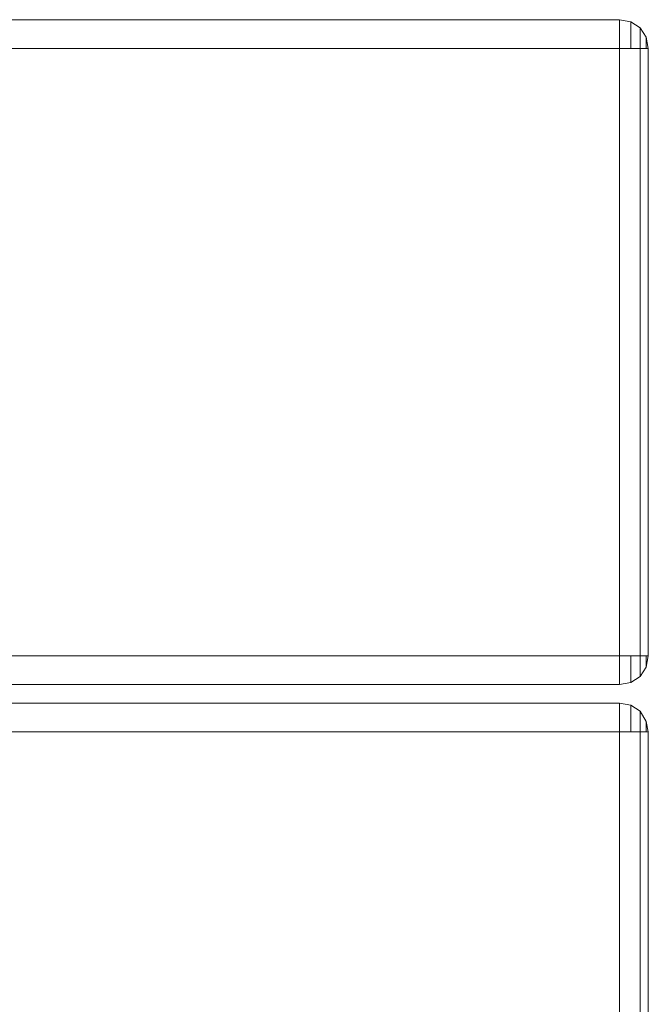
# Model space of a CAD drawing. Header units: millimetres. Extents: x 0 to 74930, y -1933 to 40510.
# Tile 101 of 256: x 40433 to 40563, y 10973 to 11176. Entities that reach past the tile are written whole.
import ezdxf

# ---------------------------------------------------------------- set-up
doc = ezdxf.new("R2010")
doc.units = ezdxf.units.MM
doc.header["$LTSCALE"] = 100
doc.layers.add('T--L9071_TERREIN_INR_Tafels', color=30, linetype='Continuous')

# ---------------------------------------------------------------- blocks, each defined once
blk = doc.blocks.new('Picknicktafel 180x160cm')
at = {"layer": 'T--L9071_TERREIN_INR_Tafels', "color": 30, "lineweight": 0}
for p, q in [((1794.09, 1144.76), (6.12, 1144.76)), ((1794.09, 1144.76), (6.12, 1144.76)), ((6.12, 1144.76), (1794.09, 1144.76)), ((6.12, 1144.76), (1794.09, 1144.76)), ((1794.09, 1144.76), (1796.41, 1144.34)), ((1796.41, 1144.34), (1794.09, 1144.76)), ((1794.09, 1144.34), (1794.09, 1144.76)), ((1794.09, 1144.76), (1794.09, 1144.34)), ((1794.09, 1143.07), (1794.09, 1144.34)), ((1794.09, 1144.34), (1794.09, 1143.07)), ((1796.41, 1144.34), (1798.31, 1143.07)), ((1798.31, 1143.07), (1796.41, 1144.34)), ((1796.41, 1143.92), (1796.41, 1144.34)), ((1796.41, 1144.34), (1796.41, 1143.92)), ((1794.09, 1141.18), (1794.09, 1143.07)), ((1794.09, 1143.07), (1794.09, 1141.18)), ((1796.41, 1142.65), (1796.41, 1143.92)), ((1796.41, 1143.92), (1796.41, 1142.65)), ((1796.41, 1140.96), (1796.41, 1142.65)), ((1796.41, 1142.65), (1796.41, 1140.96)), ((1798.31, 1143.07), (1799.58, 1141.18)), ((1799.58, 1141.18), (1798.31, 1143.07)), ((1798.31, 1142.44), (1798.31, 1143.07)), ((1798.31, 1143.07), (1798.31, 1142.44)), ((1798.31, 1140.96), (1798.31, 1142.44)), ((1798.31, 1142.44), (1798.31, 1140.96)), ((1794.09, 1138.85), (1794.09, 1141.18)), ((1794.09, 1141.18), (1794.09, 1138.85)), ((1796.41, 1138.85), (1796.41, 1140.96)), ((1796.41, 1140.96), (1796.41, 1138.85)), ((1798.31, 1138.85), (1798.31, 1140.96)), ((1798.31, 1140.96), (1798.31, 1138.85)), ((1799.58, 1141.18), (1800, 1138.85)), ((1800, 1138.85), (1799.58, 1141.18)), ((1799.58, 1140.75), (1799.58, 1141.18)), ((1799.58, 1141.18), (1799.58, 1140.75)), ((1799.58, 1139.91), (1799.58, 1140.75)), ((1799.58, 1140.75), (1799.58, 1139.91)), ((1794.09, 1138.85), (6.12, 1138.85)), ((1794.09, 1138.85), (6.12, 1138.85)), ((6.12, 1138.85), (1794.09, 1138.85)), ((6.12, 1138.85), (1794.09, 1138.85)), ((1796.41, 1138.85), (1794.09, 1138.85)), ((1794.09, 1138.85), (1796.41, 1138.85)), ((1794.09, 1013.67), (1794.09, 1138.85)), ((1794.09, 1138.85), (1794.09, 1013.67)), ((1798.31, 1138.85), (1796.41, 1138.85)), ((1796.41, 1138.85), (1798.31, 1138.85)), ((1799.58, 1138.85), (1798.31, 1138.85)), ((1798.31, 1138.85), (1799.58, 1138.85)), ((1798.31, 1013.67), (1798.31, 1138.85)), ((1798.31, 1138.85), (1798.31, 1013.67)), ((1799.58, 1138.85), (1799.58, 1139.91)), ((1799.58, 1139.91), (1799.58, 1138.85)), ((1800, 1138.85), (1799.58, 1138.85)), ((1799.58, 1138.85), (1800, 1138.85)), ((1800, 1013.67), (1800, 1138.85)), ((1800, 1138.85), (1800, 1013.67)), ((1794.09, 1013.67), (6.12, 1013.67)), ((1794.09, 1013.67), (6.12, 1013.67)), ((6.12, 1013.67), (1794.09, 1013.67)), ((6.12, 1013.67), (1794.09, 1013.67)), ((1794.09, 1013.67), (1796.41, 1013.67)), ((1796.41, 1013.67), (1794.09, 1013.67)), ((1794.09, 1011.35), (1794.09, 1013.67)), ((1794.09, 1013.67), (1794.09, 1011.35)), ((1796.41, 1013.67), (1798.31, 1013.67)), ((1798.31, 1013.67), (1796.41, 1013.67)), ((1796.41, 1011.56), (1796.41, 1013.67)), ((1796.41, 1013.67), (1796.41, 1011.56)), ((1798.31, 1013.67), (1799.58, 1013.67)), ((1799.58, 1013.67), (1798.31, 1013.67)), ((1798.31, 1011.56), (1798.31, 1013.67)), ((1798.31, 1013.67), (1798.31, 1011.56)), ((1799.58, 1013.67), (1800, 1013.67)), ((1800, 1013.67), (1799.58, 1013.67)), ((1799.58, 1011.35), (1800, 1013.67)), ((1800, 1013.67), (1799.58, 1011.35)), ((1799.58, 1012.62), (1799.58, 1013.67)), ((1799.58, 1013.67), (1799.58, 1012.62)), ((1799.58, 1011.77), (1799.58, 1012.62)), ((1799.58, 1012.62), (1799.58, 1011.77)), ((1794.09, 1009.45), (1794.09, 1011.35)), ((1794.09, 1011.35), (1794.09, 1009.45)), ((1796.41, 1009.87), (1796.41, 1011.56)), ((1796.41, 1011.56), (1796.41, 1009.87)), ((1798.31, 1010.09), (1798.31, 1011.56)), ((1798.31, 1011.56), (1798.31, 1010.09)), ((1798.31, 1009.45), (1799.58, 1011.35)), ((1799.58, 1011.35), (1798.31, 1009.45)), ((1799.58, 1011.35), (1799.58, 1011.77)), ((1799.58, 1011.77), (1799.58, 1011.35)), ((1794.09, 1008.19), (1794.09, 1009.45)), ((1794.09, 1009.45), (1794.09, 1008.19)), ((1796.41, 1008.61), (1796.41, 1009.87)), ((1796.41, 1009.87), (1796.41, 1008.61)), ((1796.41, 1008.19), (1798.31, 1009.45)), ((1798.31, 1009.45), (1796.41, 1008.19)), ((1796.41, 1008.19), (1796.41, 1008.61)), ((1796.41, 1008.61), (1796.41, 1008.19)), ((1798.31, 1009.45), (1798.31, 1010.09)), ((1798.31, 1010.09), (1798.31, 1009.45)), ((1794.09, 1007.76), (6.12, 1007.76)), ((6.12, 1007.76), (1794.09, 1007.76)), ((6.12, 1007.76), (1794.09, 1007.76)), ((6.12, 1007.76), (1794.09, 1007.76)), ((1794.09, 1007.76), (1796.41, 1008.19)), ((1796.41, 1008.19), (1794.09, 1007.76)), ((1794.09, 1007.76), (1794.09, 1008.19)), ((1794.09, 1008.19), (1794.09, 1007.76)), ((1794.09, 1003.96), (6.12, 1003.96)), ((1794.09, 1003.96), (6.12, 1003.96)), ((6.12, 1003.96), (1794.09, 1003.96)), ((6.12, 1003.96), (1794.09, 1003.96)), ((1794.09, 1003.96), (1796.41, 1003.54)), ((1796.41, 1003.54), (1794.09, 1003.96)), ((1794.09, 1003.54), (1794.09, 1003.96)), ((1794.09, 1003.96), (1794.09, 1003.54)), ((1794.09, 1002.28), (1794.09, 1003.54)), ((1794.09, 1003.54), (1794.09, 1002.28)), ((1794.09, 1000.16), (1794.09, 1002.28)), ((1794.09, 1002.28), (1794.09, 1000.16)), ((1796.41, 1003.54), (1798.31, 1002.28)), ((1798.31, 1002.28), (1796.41, 1003.54)), ((1796.41, 1003.12), (1796.41, 1003.54)), ((1796.41, 1003.54), (1796.41, 1003.12)), ((1796.41, 1001.85), (1796.41, 1003.12)), ((1796.41, 1003.12), (1796.41, 1001.85)), ((1798.31, 1002.28), (1799.58, 1000.16)), ((1799.58, 1000.16), (1798.31, 1002.28)), ((1798.31, 1001.64), (1798.31, 1002.28)), ((1798.31, 1002.28), (1798.31, 1001.64)), ((1796.41, 1000.16), (1796.41, 1001.85)), ((1796.41, 1001.85), (1796.41, 1000.16)), ((1798.31, 1000.16), (1798.31, 1001.64)), ((1798.31, 1001.64), (1798.31, 1000.16)), ((1794.09, 998.05), (1794.09, 1000.16)), ((1794.09, 1000.16), (1794.09, 998.05)), ((1796.41, 998.05), (1796.41, 1000.16)), ((1796.41, 1000.16), (1796.41, 998.05)), ((1798.31, 998.05), (1798.31, 1000.16)), ((1798.31, 1000.16), (1798.31, 998.05)), ((1799.58, 1000.16), (1800, 998.05)), ((1800, 998.05), (1799.58, 1000.16)), ((1799.58, 999.95), (1799.58, 1000.16)), ((1799.58, 1000.16), (1799.58, 999.95)), ((1799.58, 999.11), (1799.58, 999.95)), ((1799.58, 999.95), (1799.58, 999.11)), ((1799.58, 998.05), (1799.58, 999.11)), ((1799.58, 999.11), (1799.58, 998.05)), ((1794.09, 998.05), (6.12, 998.05)), ((1794.09, 998.05), (6.12, 998.05)), ((6.12, 998.05), (1794.09, 998.05)), ((6.12, 998.05), (1794.09, 998.05)), ((1796.41, 998.05), (1794.09, 998.05)), ((1794.09, 998.05), (1796.41, 998.05)), ((1794.09, 872.87), (1794.09, 998.05)), ((1794.09, 998.05), (1794.09, 872.87)), ((1798.31, 998.05), (1796.41, 998.05)), ((1796.41, 998.05), (1798.31, 998.05)), ((1799.58, 998.05), (1798.31, 998.05)), ((1798.31, 998.05), (1799.58, 998.05)), ((1798.31, 872.87), (1798.31, 998.05)), ((1798.31, 998.05), (1798.31, 872.87)), ((1800, 998.05), (1799.58, 998.05)), ((1799.58, 998.05), (1800, 998.05)), ((1800, 872.87), (1800, 998.05)), ((1800, 998.05), (1800, 872.87))]:
    blk.add_line(p, q, dxfattribs=at)

msp = doc.modelspace()

# ---------------------------------------------------------------- block references
at = {"layer": 'T--L9071_TERREIN_INR_Tafels'}
msp.add_blockref('Picknicktafel 180x160cm', (38762.89, 10031.51), dxfattribs=at)

doc.saveas('drawing.dxf')
